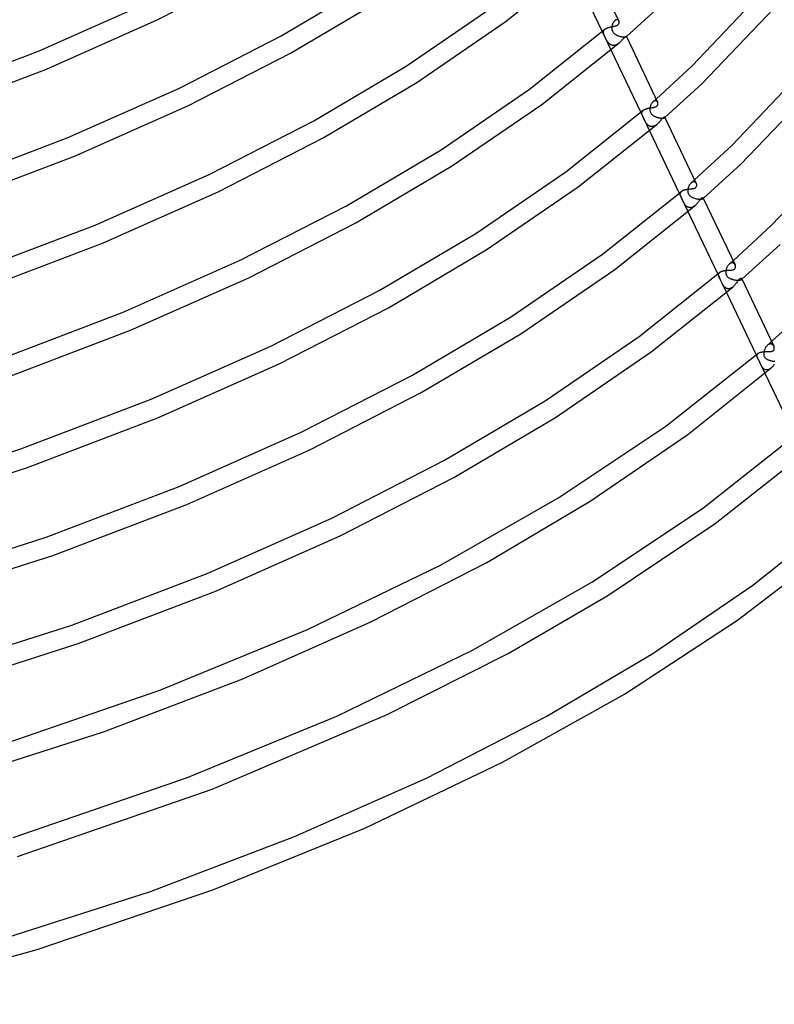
# Model space of a CAD drawing. Header units: millimetres. Extents: x -519 to 519, y -260 to 440.
# Tile 44 of 107: x 253 to 407, y -219 to -18. Entities that reach past the tile are written whole.
import ezdxf

# ---------------------------------------------------------------- set-up
doc = ezdxf.new("R2010")
doc.units = ezdxf.units.MM
doc.layers.add('HIDDEN', color=7, linetype='Continuous')
doc.layers.add('THICK', color=7, linetype='Continuous')

msp = doc.modelspace()

# ---------------------------------------------------------------- linework, layer by layer
at = {"layer": 'HIDDEN'}
for p, q in [((374.08, -19.65), (374.07, -19.75)), ((374.07, -19.75), (374.07, -19.84)), ((374.07, -19.84), (374.07, -19.94)), ((374.07, -19.94), (374.08, -20.04)), ((374.09, -19.55), (374.08, -19.65)), ((374.08, -20.04), (374.09, -20.13)), ((374.11, -19.45), (374.09, -19.55)), ((374.14, -19.34), (374.11, -19.45)), ((374.17, -19.24), (374.14, -19.34)), ((374.2, -19.14), (374.17, -19.24)), ((374.24, -19.04), (374.2, -19.14)), ((374.28, -18.94), (374.24, -19.04)), ((374.33, -18.85), (374.28, -18.94)), ((374.38, -18.76), (374.33, -18.85)), ((374.43, -18.68), (374.38, -18.76)), ((374.49, -18.6), (374.43, -18.68)), ((374.55, -18.53), (374.49, -18.6)), ((374.61, -18.47), (374.55, -18.53)), ((374.67, -18.41), (374.61, -18.47)), ((374.67, -18.41), (374.77, -18.32)), ((374.73, -18.36), (374.67, -18.41)), ((374.79, -18.32), (374.73, -18.36)), ((374.77, -18.32), (374.87, -18.24)), ((374.85, -18.28), (374.79, -18.32)), ((374.91, -18.25), (374.85, -18.28)), ((374.87, -18.24), (374.96, -18.15)), ((374.97, -18.23), (374.91, -18.25)), ((375.03, -18.21), (374.97, -18.23)), ((375.09, -18.21), (375.03, -18.21)), ((375.14, -18.2), (375.09, -18.21)), ((375.19, -18.21), (375.14, -18.2)), ((375.24, -18.22), (375.19, -18.21)), ((375.29, -18.24), (375.24, -18.22)), ((375.34, -18.26), (375.29, -18.24)), ((375.38, -18.28), (375.34, -18.26)), ((375.42, -18.31), (375.38, -18.28)), ((375.45, -18.35), (375.42, -18.31)), ((375.48, -18.39), (375.45, -18.35)), ((375.51, -18.43), (375.48, -18.39)), ((375.53, -18.47), (375.51, -18.43)), ((372.12, -20.61), (373.9, -24.35)), ((372.38, -20.74), (372.39, -20.66)), ((372.39, -20.83), (372.38, -20.74)), ((372.39, -20.66), (372.4, -20.57)), ((372.4, -20.92), (372.39, -20.83)), ((372.4, -20.57), (372.42, -20.49)), ((372.41, -21.01), (372.4, -20.92)), ((372.43, -21.09), (372.41, -21.01)), ((372.42, -20.49), (372.46, -20.42)), ((372.46, -21.18), (372.43, -21.09)), ((372.46, -20.42), (372.5, -20.34)), ((372.49, -21.27), (372.46, -21.18)), ((372.52, -21.36), (372.49, -21.27)), ((372.5, -20.34), (372.55, -20.27)), ((372.56, -21.45), (372.52, -21.36)), ((372.55, -20.27), (372.61, -20.2)), ((372.6, -21.55), (372.56, -21.45)), ((372.64, -21.65), (372.6, -21.55)), ((372.61, -20.2), (372.68, -20.13)), ((372.69, -21.75), (372.64, -21.65)), ((372.73, -21.85), (372.69, -21.75)), ((372.78, -21.95), (372.73, -21.85)), ((372.84, -22.05), (372.78, -21.95)), ((372.89, -22.15), (372.84, -22.05)), ((374.09, -20.13), (374.11, -20.23)), ((374.11, -20.23), (374.14, -20.32)), ((374.14, -20.32), (374.17, -20.42)), ((374.17, -20.42), (374.2, -20.51)), ((374.2, -20.51), (374.25, -20.59)), ((374.25, -20.59), (374.3, -20.68)), ((374.3, -20.68), (374.35, -20.76)), ((374.35, -20.76), (374.41, -20.84)), ((374.41, -20.84), (374.48, -20.91)), ((374.48, -20.91), (374.55, -20.98)), ((374.55, -20.98), (374.62, -21.05)), ((374.62, -21.05), (374.7, -21.11)), ((374.7, -21.11), (374.78, -21.17)), ((374.78, -21.17), (374.86, -21.22)), ((374.86, -21.22), (374.95, -21.28)), ((374.95, -21.28), (375.03, -21.32)), ((375.03, -21.32), (375.12, -21.37)), ((375.12, -21.37), (375.21, -21.41)), ((375.21, -21.41), (375.3, -21.45)), ((375.3, -21.45), (375.4, -21.49)), ((375.4, -21.49), (375.49, -21.52)), ((375.49, -21.52), (375.59, -21.56)), ((375.59, -21.56), (375.68, -21.58)), ((375.68, -21.58), (375.78, -21.61)), ((375.78, -21.61), (375.87, -21.63)), ((375.87, -21.63), (375.97, -21.65)), ((375.97, -21.65), (376.06, -21.67)), ((376.06, -21.67), (376.15, -21.69)), ((376.15, -21.69), (376.24, -21.7)), ((376.24, -21.7), (376.33, -21.71)), ((376.33, -21.71), (376.41, -21.72)), ((376.41, -21.72), (376.49, -21.72)), ((376.49, -21.72), (376.57, -21.73)), ((376.57, -21.73), (376.64, -21.73)), ((376.64, -21.73), (376.7, -21.73)), ((376.7, -21.73), (376.76, -21.72)), ((376.76, -21.72), (376.82, -21.72)), ((376.82, -21.72), (376.87, -21.71)), ((376.87, -21.71), (376.91, -21.7)), ((376.91, -21.7), (376.94, -21.69)), ((376.94, -21.69), (376.97, -21.68)), ((376.97, -21.68), (377, -21.68)), ((377, -21.68), (377.02, -21.67)), ((377.02, -21.67), (377.03, -21.66)), ((377.03, -21.66), (377.03, -21.65)), ((377.03, -21.65), (377.04, -21.65)), ((377.03, -21.66), (377.03, -21.65)), ((377.03, -21.65), (377.04, -21.65)), ((377.03, -21.66), (377.03, -21.66)), ((377.04, -21.65), (377.04, -21.64)), ((377.04, -21.64), (377.04, -21.64)), ((377.04, -21.64), (377.04, -21.64)), ((377.04, -21.65), (377.04, -21.65)), ((377.04, -21.65), (377.04, -21.65)), ((377.04, -21.65), (377.04, -21.65)), ((377.04, -21.65), (377.04, -21.65)), ((372.94, -22.26), (372.89, -22.15)), ((373, -22.36), (372.94, -22.26)), ((373.06, -22.45), (373, -22.36)), ((373.11, -22.55), (373.06, -22.45)), ((373.17, -22.64), (373.11, -22.55)), ((373.24, -22.73), (373.17, -22.64)), ((373.3, -22.81), (373.24, -22.73)), ((373.37, -22.9), (373.3, -22.81)), ((373.44, -22.97), (373.37, -22.9)), ((373.51, -23.05), (373.44, -22.97)), ((373.58, -23.11), (373.51, -23.05)), ((373.66, -23.18), (373.58, -23.11)), ((373.74, -23.23), (373.66, -23.18)), ((373.82, -23.28), (373.74, -23.23)), ((373.9, -23.33), (373.82, -23.28)), ((373.99, -23.37), (373.9, -23.33)), ((374.08, -23.4), (373.99, -23.37)), ((374.17, -23.42), (374.08, -23.4)), ((374.26, -23.44), (374.17, -23.42)), ((374.36, -23.44), (374.26, -23.44)), ((374.46, -23.44), (374.36, -23.44)), ((374.55, -23.44), (374.46, -23.44)), ((374.65, -23.42), (374.55, -23.44)), ((374.75, -23.4), (374.65, -23.42)), ((374.84, -23.37), (374.75, -23.4)), ((374.94, -23.33), (374.84, -23.37)), ((375.03, -23.29), (374.94, -23.33)), ((375.13, -23.24), (375.03, -23.29)), ((375.22, -23.19), (375.13, -23.24)), ((375.3, -23.13), (375.22, -23.19)), ((375.39, -23.07), (375.3, -23.13)), ((375.48, -23), (375.39, -23.07)), ((375.56, -22.93), (375.48, -23)), ((381.86, -36.12), (381.84, -36.23)), ((381.88, -36.01), (381.86, -36.12)), ((381.9, -35.91), (381.88, -36.01)), ((381.93, -35.81), (381.9, -35.91)), ((381.97, -35.7), (381.93, -35.81)), ((382.01, -35.6), (381.97, -35.7)), ((382.05, -35.51), (382.01, -35.6)), ((382.1, -35.41), (382.05, -35.51)), ((382.15, -35.32), (382.1, -35.41)), ((382.21, -35.24), (382.15, -35.32)), ((382.27, -35.16), (382.21, -35.24)), ((382.33, -35.08), (382.27, -35.16)), ((382.4, -35.01), (382.33, -35.08)), ((382.46, -34.95), (382.4, -35.01)), ((382.46, -34.95), (382.57, -34.85)), ((382.53, -34.89), (382.46, -34.95)), ((382.6, -34.84), (382.53, -34.89)), ((382.57, -34.85), (382.68, -34.76)), ((382.67, -34.8), (382.6, -34.84)), ((382.74, -34.77), (382.67, -34.8)), ((382.68, -34.76), (382.79, -34.66)), ((382.81, -34.75), (382.74, -34.77)), ((382.79, -34.66), (382.89, -34.57)), ((382.88, -34.74), (382.81, -34.75)), ((382.94, -34.73), (382.88, -34.74)), ((382.89, -34.57), (383, -34.48)), ((383.01, -34.73), (382.94, -34.73)), ((383, -34.48), (383.11, -34.38)), ((383.07, -34.74), (383.01, -34.73)), ((383.13, -34.76), (383.07, -34.74)), ((383.18, -34.78), (383.13, -34.76)), ((383.23, -34.81), (383.18, -34.78)), ((383.28, -34.85), (383.23, -34.81)), ((383.32, -34.89), (383.28, -34.85)), ((383.36, -34.94), (383.32, -34.89)), ((383.39, -34.99), (383.36, -34.94)), ((383.42, -35.04), (383.39, -34.99)), ((379.97, -37.1), (381.75, -40.84)), ((380.2, -37.23), (380.21, -37.16)), ((380.21, -37.3), (380.2, -37.23)), ((380.21, -37.16), (380.22, -37.09)), ((380.21, -37.37), (380.21, -37.3)), ((380.22, -37.44), (380.21, -37.37)), ((380.22, -37.09), (380.23, -37.02)), ((380.24, -37.52), (380.22, -37.44)), ((380.23, -37.02), (380.26, -36.96)), ((380.26, -37.59), (380.24, -37.52)), ((380.26, -36.96), (380.29, -36.9)), ((380.28, -37.67), (380.26, -37.59)), ((380.31, -37.75), (380.28, -37.67)), ((380.29, -36.9), (380.32, -36.84)), ((380.34, -37.83), (380.31, -37.75)), ((380.32, -36.84), (380.37, -36.78)), ((380.38, -37.91), (380.34, -37.83)), ((380.37, -36.78), (380.42, -36.72)), ((380.41, -37.99), (380.38, -37.91)), ((380.45, -38.08), (380.41, -37.99)), ((380.42, -36.72), (380.48, -36.67)), ((380.49, -38.17), (380.45, -38.08)), ((381.84, -36.23), (381.83, -36.34)), ((381.83, -36.34), (381.83, -36.45)), ((381.83, -36.45), (381.83, -36.56)), ((381.83, -36.56), (381.84, -36.67)), ((381.84, -36.67), (381.86, -36.78)), ((381.86, -36.78), (381.88, -36.89)), ((381.88, -36.89), (381.92, -37)), ((381.92, -37), (381.96, -37.1)), ((381.96, -37.1), (382.01, -37.2)), ((382.01, -37.2), (382.07, -37.29)), ((382.07, -37.29), (382.13, -37.38)), ((382.13, -37.38), (382.2, -37.46)), ((382.2, -37.46), (382.28, -37.54)), ((382.28, -37.54), (382.36, -37.61)), ((382.36, -37.61), (382.45, -37.68)), ((382.45, -37.68), (382.54, -37.74)), ((382.54, -37.74), (382.63, -37.8)), ((382.63, -37.8), (382.73, -37.86)), ((382.73, -37.86), (382.83, -37.91)), ((382.83, -37.91), (382.94, -37.96)), ((382.94, -37.96), (383.04, -38)), ((383.04, -38), (383.15, -38.04)), ((383.15, -38.04), (383.25, -38.08)), ((383.25, -38.08), (383.36, -38.11)), ((383.36, -38.11), (383.47, -38.14)), ((383.47, -38.14), (383.58, -38.17)), ((384.87, -38.16), (384.88, -38.15)), ((384.87, -38.16), (384.88, -38.15)), ((384.87, -38.16), (384.87, -38.16)), ((384.89, -38.12), (384.88, -38.11)), ((384.88, -38.14), (384.89, -38.13)), ((384.88, -38.15), (384.88, -38.14)), ((384.88, -38.15), (384.89, -38.14)), ((384.88, -38.15), (384.88, -38.15)), ((384.89, -38.13), (384.89, -38.12)), ((384.89, -38.13), (384.89, -38.13)), ((384.89, -38.14), (384.9, -38.13)), ((384.89, -38.14), (384.89, -38.14)), ((380.53, -38.26), (380.49, -38.17)), ((380.58, -38.35), (380.53, -38.26)), ((380.62, -38.45), (380.58, -38.35)), ((380.67, -38.54), (380.62, -38.45)), ((380.72, -38.64), (380.67, -38.54)), ((380.77, -38.73), (380.72, -38.64)), ((380.82, -38.83), (380.77, -38.73)), ((380.87, -38.92), (380.82, -38.83)), ((380.92, -39.01), (380.87, -38.92)), ((380.97, -39.1), (380.92, -39.01)), ((381.03, -39.19), (380.97, -39.1)), ((381.09, -39.27), (381.03, -39.19)), ((381.15, -39.35), (381.09, -39.27)), ((381.21, -39.43), (381.15, -39.35)), ((381.27, -39.5), (381.21, -39.43)), ((381.33, -39.57), (381.27, -39.5)), ((381.4, -39.64), (381.33, -39.57)), ((381.47, -39.7), (381.4, -39.64)), ((381.55, -39.76), (381.47, -39.7)), ((381.62, -39.81), (381.55, -39.76)), ((381.7, -39.85), (381.62, -39.81)), ((381.78, -39.89), (381.7, -39.85)), ((381.86, -39.93), (381.78, -39.89)), ((381.95, -39.95), (381.86, -39.93)), ((382.04, -39.97), (381.95, -39.95)), ((382.13, -39.98), (382.04, -39.97)), ((382.22, -39.99), (382.13, -39.98)), ((382.31, -39.98), (382.22, -39.99)), ((382.41, -39.97), (382.31, -39.98)), ((382.5, -39.95), (382.41, -39.97)), ((382.59, -39.93), (382.5, -39.95)), ((382.69, -39.9), (382.59, -39.93)), ((382.78, -39.86), (382.69, -39.9)), ((382.87, -39.81), (382.78, -39.86)), ((382.97, -39.76), (382.87, -39.81)), ((383.05, -39.7), (382.97, -39.76)), ((383.14, -39.64), (383.05, -39.7)), ((383.23, -39.58), (383.14, -39.64)), ((383.31, -39.51), (383.23, -39.58)), ((383.58, -38.17), (383.68, -38.19)), ((383.68, -38.19), (383.79, -38.21)), ((383.79, -38.21), (383.9, -38.23)), ((383.9, -38.23), (384, -38.24)), ((384, -38.24), (384.1, -38.25)), ((384.1, -38.25), (384.19, -38.26)), ((384.19, -38.26), (384.28, -38.26)), ((384.28, -38.26), (384.37, -38.26)), ((384.37, -38.26), (384.45, -38.26)), ((384.45, -38.26), (384.52, -38.25)), ((384.52, -38.25), (384.59, -38.25)), ((384.59, -38.25), (384.65, -38.24)), ((384.65, -38.24), (384.7, -38.23)), ((384.7, -38.23), (384.75, -38.21)), ((384.75, -38.21), (384.79, -38.2)), ((384.79, -38.2), (384.82, -38.19)), ((384.82, -38.19), (384.85, -38.17)), ((384.85, -38.17), (384.87, -38.16)), ((389.78, -52.17), (389.73, -52.27)), ((389.82, -52.07), (389.78, -52.17)), ((389.87, -51.97), (389.82, -52.07)), ((389.93, -51.88), (389.87, -51.97)), ((389.99, -51.79), (389.93, -51.88)), ((390.05, -51.71), (389.99, -51.79)), ((390.11, -51.63), (390.05, -51.71)), ((390.18, -51.56), (390.11, -51.63)), ((390.25, -51.49), (390.18, -51.56)), ((390.25, -51.49), (390.37, -51.39)), ((390.32, -51.43), (390.25, -51.49)), ((390.4, -51.38), (390.32, -51.43)), ((390.37, -51.39), (390.49, -51.28)), ((390.47, -51.34), (390.4, -51.38)), ((390.54, -51.31), (390.47, -51.34)), ((390.49, -51.28), (390.61, -51.18)), ((390.61, -51.28), (390.54, -51.31)), ((390.61, -51.18), (390.73, -51.08)), ((390.69, -51.26), (390.61, -51.28)), ((390.76, -51.25), (390.69, -51.26)), ((390.73, -51.08), (390.84, -50.97)), ((390.83, -51.25), (390.76, -51.25)), ((390.89, -51.26), (390.83, -51.25)), ((390.84, -50.97), (390.96, -50.87)), ((390.95, -51.28), (390.89, -51.26)), ((391.01, -51.3), (390.95, -51.28)), ((391.07, -51.33), (391.01, -51.3)), ((391.12, -51.36), (391.07, -51.33)), ((391.17, -51.41), (391.12, -51.36)), ((391.21, -51.45), (391.17, -51.41)), ((391.25, -51.5), (391.21, -51.45)), ((391.29, -51.56), (391.25, -51.5)), ((391.32, -51.62), (391.29, -51.56)), ((387.83, -53.59), (389.6, -57.33)), ((388.03, -53.61), (388.05, -53.55)), ((388.03, -53.68), (388.03, -53.61)), ((388.03, -53.74), (388.03, -53.68)), ((388.03, -53.81), (388.03, -53.74)), ((388.04, -53.88), (388.03, -53.81)), ((388.05, -53.95), (388.04, -53.88)), ((388.05, -53.55), (388.07, -53.49)), ((388.07, -54.03), (388.05, -53.95)), ((388.07, -53.49), (388.09, -53.43)), ((388.1, -54.11), (388.07, -54.03)), ((388.09, -53.43), (388.13, -53.37)), ((388.13, -54.19), (388.1, -54.11)), ((388.13, -53.37), (388.17, -53.31)), ((388.16, -54.28), (388.13, -54.19)), ((388.17, -53.31), (388.22, -53.26)), ((388.22, -53.26), (388.27, -53.2)), ((389.6, -52.8), (389.58, -52.9)), ((389.58, -52.9), (389.58, -53)), ((389.58, -53), (389.58, -53.11)), ((389.58, -53.11), (389.58, -53.21)), ((389.58, -53.21), (389.59, -53.32)), ((389.59, -53.32), (389.61, -53.42)), ((389.61, -52.69), (389.6, -52.8)), ((389.64, -52.59), (389.61, -52.69)), ((389.61, -53.42), (389.64, -53.52)), ((389.66, -52.48), (389.64, -52.59)), ((389.64, -53.52), (389.67, -53.61)), ((389.7, -52.38), (389.66, -52.48)), ((389.67, -53.61), (389.71, -53.71)), ((389.73, -52.27), (389.7, -52.38)), ((389.71, -53.71), (389.76, -53.8)), ((389.76, -53.8), (389.82, -53.88)), ((389.82, -53.88), (389.88, -53.96)), ((389.88, -53.96), (389.95, -54.04)), ((389.95, -54.04), (390.02, -54.11)), ((390.02, -54.11), (390.1, -54.18)), ((390.1, -54.18), (390.18, -54.24)), ((388.2, -54.37), (388.16, -54.28)), ((388.24, -54.46), (388.2, -54.37)), ((388.29, -54.56), (388.24, -54.46)), ((388.34, -54.66), (388.29, -54.56)), ((388.39, -54.76), (388.34, -54.66)), ((388.44, -54.87), (388.39, -54.76)), ((388.49, -54.98), (388.44, -54.87)), ((388.54, -55.09), (388.49, -54.98)), ((388.59, -55.19), (388.54, -55.09)), ((388.64, -55.3), (388.59, -55.19)), ((388.69, -55.39), (388.64, -55.3)), ((388.74, -55.49), (388.69, -55.39)), ((388.79, -55.58), (388.74, -55.49)), ((388.84, -55.66), (388.79, -55.58)), ((388.9, -55.75), (388.84, -55.66)), ((388.95, -55.83), (388.9, -55.75)), ((389.01, -55.92), (388.95, -55.83)), ((389.07, -55.99), (389.01, -55.92)), ((389.14, -56.07), (389.07, -55.99)), ((389.2, -56.14), (389.14, -56.07)), ((389.27, -56.21), (389.2, -56.14)), ((389.35, -56.27), (389.27, -56.21)), ((390.18, -54.24), (390.27, -54.3)), ((390.27, -54.3), (390.36, -54.36)), ((390.36, -54.36), (390.45, -54.41)), ((390.45, -54.41), (390.55, -54.46)), ((390.55, -54.46), (390.65, -54.5)), ((390.65, -54.5), (390.75, -54.54)), ((390.75, -54.54), (390.85, -54.58)), ((390.89, -56.22), (390.8, -56.28)), ((390.85, -54.58), (390.96, -54.61)), ((390.98, -56.15), (390.89, -56.22)), ((390.96, -54.61), (391.06, -54.65)), ((391.07, -56.08), (390.98, -56.15)), ((391.06, -54.65), (391.17, -54.68)), ((391.17, -54.68), (391.28, -54.7)), ((391.28, -54.7), (391.38, -54.72)), ((391.38, -54.72), (391.49, -54.74)), ((391.49, -54.74), (391.6, -54.76)), ((391.6, -54.76), (391.7, -54.77)), ((391.7, -54.77), (391.8, -54.78)), ((391.8, -54.78), (391.9, -54.79)), ((391.9, -54.79), (391.99, -54.79)), ((391.99, -54.79), (392.08, -54.8)), ((392.08, -54.8), (392.17, -54.79)), ((392.17, -54.79), (392.25, -54.79)), ((392.25, -54.79), (392.33, -54.78)), ((392.33, -54.78), (392.4, -54.77)), ((392.4, -54.77), (392.46, -54.76)), ((392.46, -54.76), (392.52, -54.75)), ((392.52, -54.75), (392.57, -54.73)), ((392.57, -54.73), (392.61, -54.72)), ((392.61, -54.72), (392.65, -54.7)), ((392.65, -54.7), (392.67, -54.68)), ((392.67, -54.68), (392.7, -54.67)), ((392.7, -54.67), (392.71, -54.65)), ((392.7, -54.67), (392.71, -54.66)), ((392.71, -54.65), (392.72, -54.64)), ((392.71, -54.65), (392.72, -54.64)), ((392.71, -54.66), (392.71, -54.65)), ((392.72, -54.64), (392.73, -54.62)), ((392.72, -54.64), (392.73, -54.64)), ((392.73, -54.59), (392.73, -54.58)), ((392.73, -54.61), (392.73, -54.59)), ((392.73, -54.62), (392.73, -54.61)), ((392.73, -54.64), (392.74, -54.63)), ((392.74, -54.63), (392.75, -54.62)), ((389.42, -56.33), (389.35, -56.27)), ((389.5, -56.38), (389.42, -56.33)), ((389.58, -56.42), (389.5, -56.38)), ((389.67, -56.46), (389.58, -56.42)), ((389.75, -56.49), (389.67, -56.46)), ((389.84, -56.51), (389.75, -56.49)), ((389.93, -56.52), (389.84, -56.51)), ((390.03, -56.53), (389.93, -56.52)), ((390.13, -56.52), (390.03, -56.53)), ((390.22, -56.51), (390.13, -56.52)), ((390.32, -56.49), (390.22, -56.51)), ((390.42, -56.47), (390.32, -56.49)), ((390.51, -56.43), (390.42, -56.47)), ((390.61, -56.39), (390.51, -56.43)), ((390.71, -56.34), (390.61, -56.39)), ((390.8, -56.28), (390.71, -56.34)), ((397.89, -68.19), (397.81, -68.28)), ((397.96, -68.11), (397.89, -68.19)), ((398.04, -68.04), (397.96, -68.11)), ((398.04, -68.04), (398.17, -67.92)), ((398.12, -67.97), (398.04, -68.04)), ((398.2, -67.92), (398.12, -67.97)), ((398.17, -67.92), (398.3, -67.81)), ((398.28, -67.87), (398.2, -67.92)), ((398.36, -67.84), (398.28, -67.87)), ((398.3, -67.81), (398.43, -67.7)), ((398.44, -67.81), (398.36, -67.84)), ((398.43, -67.7), (398.56, -67.58)), ((398.52, -67.79), (398.44, -67.81)), ((398.59, -67.78), (398.52, -67.79)), ((398.56, -67.58), (398.68, -67.47)), ((398.67, -67.78), (398.59, -67.78)), ((398.74, -67.79), (398.67, -67.78)), ((398.68, -67.47), (398.81, -67.36)), ((398.81, -67.81), (398.74, -67.79)), ((398.88, -67.84), (398.81, -67.81)), ((398.94, -67.87), (398.88, -67.84)), ((399, -67.91), (398.94, -67.87)), ((399.05, -67.96), (399, -67.91)), ((399.1, -68.01), (399.05, -67.96)), ((399.14, -68.07), (399.1, -68.01)), ((399.18, -68.13), (399.14, -68.07)), ((399.21, -68.2), (399.18, -68.13)), ((395.68, -70.08), (396.04, -70.84)), ((395.85, -70.17), (395.86, -70.1)), ((395.85, -70.24), (395.85, -70.17)), ((395.86, -70.31), (395.85, -70.24)), ((395.86, -70.1), (395.87, -70.04)), ((395.87, -70.04), (395.9, -69.97)), ((395.9, -69.97), (395.93, -69.91)), ((395.93, -69.91), (395.97, -69.85)), ((395.97, -69.85), (396.02, -69.79)), ((396.02, -69.79), (396.07, -69.74)), ((397.33, -69.49), (397.32, -69.6)), ((397.32, -69.6), (397.32, -69.7)), ((397.32, -69.7), (397.32, -69.81)), ((397.32, -69.81), (397.33, -69.91)), ((397.34, -69.38), (397.33, -69.49)), ((397.33, -69.91), (397.35, -70.01)), ((397.37, -69.27), (397.34, -69.38)), ((397.35, -70.01), (397.37, -70.11)), ((397.39, -69.15), (397.37, -69.27)), ((397.37, -70.11), (397.41, -70.21)), ((397.43, -69.03), (397.39, -69.15)), ((397.41, -70.21), (397.45, -70.3)), ((397.47, -68.92), (397.43, -69.03)), ((397.51, -68.8), (397.47, -68.92)), ((397.56, -68.69), (397.51, -68.8)), ((397.62, -68.58), (397.56, -68.69)), ((397.68, -68.48), (397.62, -68.58)), ((397.74, -68.38), (397.68, -68.48)), ((397.81, -68.28), (397.74, -68.38)), ((395.87, -70.38), (395.86, -70.31)), ((395.89, -70.45), (395.87, -70.38)), ((395.91, -70.53), (395.89, -70.45)), ((395.93, -70.58), (395.91, -70.53)), ((395.95, -70.63), (395.93, -70.58)), ((395.97, -70.68), (395.95, -70.63)), ((395.99, -70.74), (395.97, -70.68)), ((396.02, -70.79), (395.99, -70.74)), ((396.04, -70.84), (396.02, -70.79)), ((396.08, -70.93), (396.04, -70.84)), ((396.13, -71.02), (396.08, -70.93)), ((396.17, -71.11), (396.13, -71.02)), ((396.22, -71.21), (396.17, -71.11)), ((396.27, -71.31), (396.22, -71.21)), ((396.32, -71.41), (396.27, -71.31)), ((396.37, -71.51), (396.32, -71.41)), ((396.41, -71.62), (396.37, -71.51)), ((396.46, -71.73), (396.41, -71.62)), ((396.51, -71.83), (396.46, -71.73)), ((396.56, -71.93), (396.51, -71.83)), ((396.51, -71.83), (397.46, -73.82)), ((396.61, -72.03), (396.56, -71.93)), ((396.66, -72.12), (396.61, -72.03)), ((396.71, -72.22), (396.66, -72.12)), ((396.77, -72.31), (396.71, -72.22)), ((397.45, -70.3), (397.49, -70.39)), ((397.49, -70.39), (397.55, -70.47)), ((397.55, -70.47), (397.61, -70.55)), ((397.61, -70.55), (397.68, -70.63)), ((397.68, -70.63), (397.75, -70.69)), ((397.75, -70.69), (397.83, -70.76)), ((397.83, -70.76), (397.91, -70.82)), ((397.91, -70.82), (398, -70.87)), ((398, -70.87), (398.09, -70.92)), ((398.09, -70.92), (398.19, -70.97)), ((398.19, -70.97), (398.28, -71.02)), ((398.28, -71.02), (398.39, -71.06)), ((398.39, -71.06), (398.49, -71.1)), ((398.49, -71.1), (398.6, -71.14)), ((398.6, -71.14), (398.71, -71.17)), ((398.71, -71.17), (398.82, -71.2)), ((398.82, -71.2), (398.93, -71.23)), ((398.93, -71.23), (399.05, -71.26)), ((399.05, -71.26), (399.16, -71.28)), ((399.16, -71.28), (399.27, -71.3)), ((399.27, -71.3), (399.39, -71.31)), ((399.39, -71.31), (399.5, -71.32)), ((399.5, -71.32), (399.6, -71.33)), ((399.6, -71.33), (399.71, -71.33)), ((399.71, -71.33), (399.81, -71.34)), ((399.81, -71.34), (399.91, -71.33)), ((399.91, -71.33), (400, -71.33)), ((400, -71.33), (400.09, -71.32)), ((400.09, -71.32), (400.17, -71.31)), ((400.17, -71.31), (400.24, -71.3)), ((400.24, -71.3), (400.31, -71.28)), ((400.31, -71.28), (400.36, -71.26)), ((400.36, -71.26), (400.42, -71.24)), ((400.42, -71.24), (400.46, -71.22)), ((400.46, -71.22), (400.5, -71.2)), ((400.5, -71.2), (400.53, -71.18)), ((400.53, -71.18), (400.55, -71.15)), ((400.53, -71.18), (400.54, -71.17)), ((400.54, -71.17), (400.55, -71.16)), ((400.55, -71.15), (400.56, -71.13)), ((400.55, -71.16), (400.56, -71.14)), ((400.56, -71.13), (400.57, -71.11)), ((400.56, -71.14), (400.58, -71.13)), ((400.58, -71.06), (400.57, -71.04)), ((400.57, -71.11), (400.58, -71.08)), ((400.58, -71.08), (400.58, -71.06)), ((400.58, -71.13), (400.59, -71.12)), ((400.59, -71.12), (400.6, -71.11)), ((396.82, -72.4), (396.77, -72.31)), ((396.89, -72.48), (396.82, -72.4)), ((396.95, -72.57), (396.89, -72.48)), ((397.01, -72.64), (396.95, -72.57)), ((397.08, -72.72), (397.01, -72.64)), ((397.16, -72.78), (397.08, -72.72)), ((397.23, -72.84), (397.16, -72.78)), ((397.31, -72.9), (397.23, -72.84)), ((397.39, -72.95), (397.31, -72.9)), ((397.48, -72.99), (397.39, -72.95)), ((397.56, -73.02), (397.48, -72.99)), ((397.66, -73.04), (397.56, -73.02)), ((397.75, -73.06), (397.66, -73.04)), ((397.85, -73.07), (397.75, -73.06)), ((397.95, -73.06), (397.85, -73.07)), ((398.05, -73.05), (397.95, -73.06)), ((398.15, -73.03), (398.05, -73.05)), ((398.25, -73), (398.15, -73.03)), ((398.35, -72.96), (398.25, -73)), ((398.45, -72.91), (398.35, -72.96)), ((398.55, -72.85), (398.45, -72.91)), ((398.64, -72.79), (398.55, -72.85)), ((398.74, -72.72), (398.64, -72.79)), ((398.83, -72.65), (398.74, -72.72)), ((405.97, -84.46), (406.11, -84.34)), ((406.11, -84.34), (406.25, -84.21)), ((406.25, -84.34), (406.16, -84.37)), ((406.25, -84.21), (406.39, -84.09)), ((406.34, -84.32), (406.25, -84.34)), ((406.42, -84.31), (406.34, -84.32)), ((406.39, -84.09), (406.53, -83.97)), ((406.51, -84.31), (406.42, -84.31)), ((406.59, -84.32), (406.51, -84.31)), ((406.53, -83.97), (406.67, -83.85)), ((406.66, -84.34), (406.59, -84.32)), ((406.74, -84.37), (406.66, -84.34)), ((403.77, -86.39), (403.82, -86.33)), ((403.82, -86.33), (403.88, -86.27)), ((405.06, -86.19), (405.05, -86.3)), ((405.05, -86.3), (405.05, -86.42)), ((405.07, -86.08), (405.06, -86.19)), ((405.09, -85.96), (405.07, -86.08)), ((405.11, -85.85), (405.09, -85.96)), ((405.14, -85.73), (405.11, -85.85)), ((405.18, -85.62), (405.14, -85.73)), ((405.22, -85.5), (405.18, -85.62)), ((405.27, -85.39), (405.22, -85.5)), ((405.32, -85.27), (405.27, -85.39)), ((405.38, -85.16), (405.32, -85.27)), ((405.44, -85.05), (405.38, -85.16)), ((405.51, -84.94), (405.44, -85.05)), ((405.58, -84.84), (405.51, -84.94)), ((405.66, -84.75), (405.58, -84.84)), ((405.74, -84.66), (405.66, -84.75)), ((405.83, -84.58), (405.74, -84.66)), ((405.83, -84.58), (405.97, -84.46)), ((405.91, -84.52), (405.83, -84.58)), ((405.99, -84.46), (405.91, -84.52)), ((406.08, -84.41), (405.99, -84.46)), ((406.16, -84.37), (406.08, -84.41)), ((406.8, -84.41), (406.74, -84.37)), ((406.87, -84.46), (406.8, -84.41)), ((406.93, -84.51), (406.87, -84.46)), ((406.98, -84.57), (406.93, -84.51)), ((407.03, -84.64), (406.98, -84.57)), ((407.08, -84.71), (407.03, -84.64)), ((407.11, -84.79), (407.08, -84.71)), ((403.53, -86.57), (403.8, -87.13)), ((403.68, -86.58), (403.7, -86.52)), ((403.68, -86.65), (403.68, -86.58)), ((403.68, -86.73), (403.68, -86.65)), ((403.68, -86.8), (403.68, -86.73)), ((403.7, -86.87), (403.68, -86.8)), ((403.7, -86.52), (403.73, -86.45)), ((403.72, -86.95), (403.7, -86.87)), ((403.75, -87.03), (403.72, -86.95)), ((403.73, -86.45), (403.77, -86.39)), ((403.76, -87.04), (403.75, -87.03)), ((403.77, -87.06), (403.76, -87.04)), ((403.78, -87.08), (403.77, -87.06)), ((403.78, -87.1), (403.78, -87.08)), ((403.79, -87.11), (403.78, -87.1)), ((403.8, -87.13), (403.79, -87.11)), ((403.83, -87.19), (403.8, -87.13)), ((403.86, -87.26), (403.83, -87.19)), ((403.9, -87.33), (403.86, -87.26)), ((403.94, -87.4), (403.9, -87.33)), ((403.98, -87.47), (403.94, -87.4)), ((404.02, -87.55), (403.98, -87.47)), ((404.06, -87.63), (404.02, -87.55)), ((404.1, -87.72), (404.06, -87.63)), ((404.15, -87.81), (404.1, -87.72)), ((404.19, -87.9), (404.15, -87.81)), ((404.23, -88), (404.19, -87.9)), ((404.27, -88.09), (404.23, -88)), ((404.32, -88.19), (404.27, -88.09)), ((404.36, -88.29), (404.32, -88.19)), ((404.4, -88.38), (404.36, -88.29)), ((405.05, -86.42), (405.06, -86.53)), ((405.06, -86.53), (405.08, -86.65)), ((405.08, -86.65), (405.11, -86.77)), ((405.11, -86.77), (405.15, -86.87)), ((405.15, -86.87), (405.2, -86.97)), ((405.2, -86.97), (405.27, -87.07)), ((405.27, -87.07), (405.34, -87.15)), ((405.34, -87.15), (405.42, -87.23)), ((405.42, -87.23), (405.5, -87.3)), ((405.5, -87.3), (405.59, -87.37)), ((405.59, -87.37), (405.68, -87.43)), ((405.68, -87.43), (405.78, -87.48)), ((405.78, -87.48), (405.88, -87.53)), ((405.88, -87.53), (405.98, -87.58)), ((405.98, -87.58), (406.09, -87.62)), ((406.09, -87.62), (406.21, -87.66)), ((406.21, -87.66), (406.32, -87.7)), ((406.32, -87.7), (406.44, -87.73)), ((406.44, -87.73), (406.56, -87.76)), ((406.56, -87.76), (406.69, -87.79)), ((406.69, -87.79), (406.81, -87.82)), ((406.81, -87.82), (406.94, -87.84)), ((406.94, -87.84), (407.06, -87.85)), ((407.06, -87.85), (407.18, -87.86)), ((407.18, -87.86), (407.3, -87.87)), ((404.44, -88.48), (404.4, -88.38)), ((404.49, -88.58), (404.44, -88.48)), ((404.53, -88.67), (404.49, -88.58)), ((404.49, -88.58), (405.31, -90.31)), ((404.58, -88.77), (404.53, -88.67)), ((404.64, -88.86), (404.58, -88.77)), ((404.69, -88.95), (404.64, -88.86)), ((404.75, -89.04), (404.69, -88.95)), ((404.81, -89.12), (404.75, -89.04)), ((404.88, -89.2), (404.81, -89.12)), ((404.95, -89.28), (404.88, -89.2)), ((405.02, -89.34), (404.95, -89.28)), ((405.1, -89.41), (405.02, -89.34)), ((405.18, -89.46), (405.1, -89.41)), ((405.27, -89.51), (405.18, -89.46)), ((405.36, -89.55), (405.27, -89.51)), ((405.45, -89.57), (405.36, -89.55)), ((405.55, -89.59), (405.45, -89.57)), ((405.65, -89.6), (405.55, -89.59)), ((405.75, -89.6), (405.65, -89.6)), ((405.86, -89.59), (405.75, -89.6)), ((405.96, -89.57), (405.86, -89.59)), ((406.07, -89.53), (405.96, -89.57)), ((406.18, -89.49), (406.07, -89.53)), ((406.29, -89.43), (406.18, -89.49)), ((406.39, -89.37), (406.29, -89.43)), ((406.49, -89.29), (406.39, -89.37)), ((406.59, -89.21), (406.49, -89.29))]:
    msp.add_line(p, q, dxfattribs=at)
at = {"layer": 'THICK'}
for p, q in [((369.19, -5.16), (375.53, -18.47)), ((281.37, -18.23), (301.86, -7.7)), ((352.35, -18.66), (367.81, -6.35)), ((366.05, -7.86), (372.12, -20.61)), ((306.6, -21.51), (325.09, -10.56)), ((308.53, -25.01), (327.24, -13.94)), ((390.49, -27.58), (404.95, -12.32)), ((257.24, -24.55), (279.65, -14.62)), ((332.16, -27.64), (349.79, -15.58)), ((377.04, -21.65), (384.42, -14.93)), ((392.4, -31.3), (407.12, -15.94)), ((258.77, -28.25), (281.37, -18.23)), ((334.31, -31.01), (352.35, -18.66)), ((372.68, -20.13), (372.76, -20.07)), ((372.76, -20.07), (372.84, -20.02)), ((372.84, -20.02), (372.93, -19.96)), ((372.93, -19.96), (373.03, -19.91)), ((373.03, -19.91), (373.13, -19.87)), ((373.13, -19.87), (373.25, -19.82)), ((373.25, -19.82), (373.36, -19.78)), ((373.36, -19.78), (373.48, -19.75)), ((373.48, -19.75), (373.6, -19.72)), ((373.6, -19.72), (373.73, -19.69)), ((373.73, -19.69), (373.85, -19.66)), ((373.85, -19.66), (373.98, -19.63)), ((373.98, -19.63), (374.11, -19.61)), ((374.11, -19.61), (374.23, -19.58)), ((374.23, -19.58), (374.36, -19.56)), ((374.36, -19.56), (374.48, -19.53)), ((374.48, -19.53), (374.6, -19.51)), ((374.6, -19.51), (374.71, -19.48)), ((374.71, -19.48), (374.83, -19.46)), ((374.83, -19.46), (374.93, -19.42)), ((374.93, -19.42), (375.04, -19.39)), ((375.04, -19.39), (375.13, -19.35)), ((375.13, -19.35), (375.22, -19.31)), ((375.22, -19.31), (375.3, -19.26)), ((375.3, -19.26), (375.37, -19.2)), ((375.37, -19.2), (375.44, -19.13)), ((375.44, -19.13), (375.5, -19.06)), ((375.5, -19.06), (375.53, -18.99)), ((375.55, -18.52), (375.53, -18.47)), ((375.53, -18.99), (375.56, -18.92)), ((375.57, -18.58), (375.55, -18.52)), ((375.56, -18.92), (375.58, -18.87)), ((375.58, -18.63), (375.57, -18.58)), ((375.59, -18.69), (375.58, -18.63)), ((375.58, -18.87), (375.59, -18.81)), ((375.59, -18.75), (375.59, -18.69)), ((375.59, -18.81), (375.59, -18.75)), ((285.86, -32.16), (306.6, -21.51)), ((357.25, -32.38), (372.68, -20.13)), ((376.38, -22.07), (376.32, -22.14)), ((376.45, -22), (376.38, -22.07)), ((376.51, -21.94), (376.45, -22)), ((376.57, -21.88), (376.51, -21.94)), ((376.62, -21.83), (376.57, -21.88)), ((376.68, -21.78), (376.62, -21.83)), ((376.74, -21.74), (376.68, -21.78)), ((376.79, -21.71), (376.74, -21.74)), ((376.84, -21.68), (376.79, -21.71)), ((376.88, -21.66), (376.84, -21.68)), ((376.92, -21.64), (376.88, -21.66)), ((376.95, -21.63), (376.92, -21.64)), ((376.98, -21.63), (376.95, -21.63)), ((377, -21.63), (376.98, -21.63)), ((377.02, -21.63), (377, -21.63)), ((377.03, -21.63), (377.02, -21.63)), ((377.04, -21.64), (377.03, -21.63)), ((377.04, -21.64), (383.42, -35.04)), ((359.79, -35.48), (375.56, -22.93)), ((375.65, -22.85), (375.56, -22.93)), ((375.73, -22.77), (375.65, -22.85)), ((375.81, -22.69), (375.73, -22.77)), ((375.89, -22.61), (375.81, -22.69)), ((375.97, -22.53), (375.89, -22.61)), ((376.04, -22.45), (375.97, -22.53)), ((376.11, -22.37), (376.04, -22.45)), ((376.18, -22.29), (376.11, -22.37)), ((376.25, -22.21), (376.18, -22.29)), ((376.32, -22.14), (376.25, -22.21)), ((232.84, -33.84), (257.24, -24.55)), ((287.59, -35.77), (308.53, -25.01)), ((373.9, -24.35), (379.97, -37.1)), ((313.27, -38.82), (332.16, -27.64)), ((383.11, -34.38), (390.49, -27.58)), ((234.17, -37.62), (258.77, -28.25)), ((398.54, -43.88), (413.29, -28.31)), ((315.2, -42.32), (334.31, -31.01)), ((384.9, -38.13), (392.4, -31.3)), ((400.39, -47.66), (415.4, -31.99)), ((262.96, -42.32), (285.86, -32.16)), ((339.24, -44.71), (357.25, -32.38)), ((264.49, -46.02), (287.59, -35.77)), ((341.38, -48.08), (359.79, -35.48)), ((382.07, -36.15), (382.18, -36.14)), ((382.18, -36.14), (382.28, -36.12)), ((382.28, -36.12), (382.38, -36.11)), ((382.38, -36.11), (382.48, -36.09)), ((382.48, -36.09), (382.58, -36.07)), ((382.58, -36.07), (382.67, -36.05)), ((382.67, -36.05), (382.76, -36.03)), ((382.76, -36.03), (382.85, -36.01)), ((382.85, -36.01), (382.93, -35.98)), ((382.93, -35.98), (383.01, -35.96)), ((383.01, -35.96), (383.09, -35.92)), ((383.09, -35.92), (383.16, -35.89)), ((383.16, -35.89), (383.22, -35.85)), ((383.22, -35.85), (383.28, -35.8)), ((383.28, -35.8), (383.33, -35.75)), ((383.33, -35.75), (383.37, -35.7)), ((383.37, -35.7), (383.41, -35.65)), ((383.41, -35.65), (383.44, -35.59)), ((383.45, -35.1), (383.42, -35.04)), ((383.44, -35.59), (383.46, -35.53)), ((383.46, -35.16), (383.45, -35.1)), ((383.48, -35.22), (383.46, -35.16)), ((383.46, -35.53), (383.47, -35.47)), ((383.47, -35.47), (383.48, -35.41)), ((383.48, -35.28), (383.48, -35.22)), ((383.49, -35.34), (383.48, -35.28)), ((383.48, -35.41), (383.49, -35.34)), ((364.72, -49.19), (380.48, -36.67)), ((380.48, -36.67), (380.54, -36.62)), ((380.54, -36.62), (380.61, -36.57)), ((380.61, -36.57), (380.68, -36.53)), ((380.68, -36.53), (380.76, -36.49)), ((380.76, -36.49), (380.85, -36.45)), ((380.85, -36.45), (380.94, -36.41)), ((380.94, -36.41), (381.03, -36.38)), ((381.03, -36.38), (381.13, -36.34)), ((381.13, -36.34), (381.23, -36.32)), ((381.23, -36.32), (381.33, -36.29)), ((381.33, -36.29), (381.44, -36.26)), ((381.44, -36.26), (381.54, -36.24)), ((381.54, -36.24), (381.65, -36.22)), ((381.65, -36.22), (381.75, -36.2)), ((381.75, -36.2), (381.86, -36.18)), ((381.86, -36.18), (381.97, -36.17)), ((381.97, -36.17), (382.07, -36.15)), ((384.62, -38.15), (384.57, -38.18)), ((384.67, -38.12), (384.62, -38.15)), ((384.71, -38.11), (384.67, -38.12)), ((384.75, -38.09), (384.71, -38.11)), ((384.79, -38.09), (384.75, -38.09)), ((384.82, -38.09), (384.79, -38.09)), ((384.84, -38.09), (384.82, -38.09)), ((384.86, -38.09), (384.84, -38.09)), ((384.88, -38.1), (384.86, -38.09)), ((384.88, -38.11), (384.88, -38.1)), ((384.89, -38.11), (391.31, -51.61)), ((292.08, -49.7), (313.27, -38.82)), ((367.23, -52.31), (383.31, -39.51)), ((383.39, -39.43), (383.31, -39.51)), ((383.48, -39.36), (383.39, -39.43)), ((383.55, -39.28), (383.48, -39.36)), ((383.63, -39.2), (383.55, -39.28)), ((383.7, -39.12), (383.63, -39.2)), ((383.78, -39.03), (383.7, -39.12)), ((383.84, -38.95), (383.78, -39.03)), ((383.91, -38.87), (383.84, -38.95)), ((383.98, -38.79), (383.91, -38.87)), ((384.04, -38.72), (383.98, -38.79)), ((384.1, -38.64), (384.04, -38.72)), ((384.16, -38.57), (384.1, -38.64)), ((384.22, -38.5), (384.16, -38.57)), ((384.28, -38.43), (384.22, -38.5)), ((384.34, -38.37), (384.28, -38.43)), ((384.4, -38.32), (384.34, -38.37)), ((384.45, -38.27), (384.4, -38.32)), ((384.51, -38.22), (384.45, -38.27)), ((384.57, -38.18), (384.51, -38.22)), ((381.75, -40.84), (387.83, -53.59)), ((238.02, -51.81), (262.96, -42.32)), ((293.81, -53.31), (315.2, -42.32)), ((390.96, -50.87), (398.54, -43.88)), ((239.35, -55.59), (264.49, -46.02)), ((319.94, -56.13), (339.24, -44.71)), ((406.6, -60.17), (421.63, -44.28)), ((321.87, -59.63), (341.38, -48.08)), ((392.75, -54.62), (400.39, -47.66)), ((268.68, -60.08), (292.08, -49.7)), ((346.31, -61.78), (364.72, -49.19)), ((391.34, -51.68), (391.32, -51.62)), ((391.32, -52.24), (391.35, -52.18)), ((391.36, -51.75), (391.34, -51.68)), ((391.35, -52.18), (391.37, -52.11)), ((391.38, -51.82), (391.36, -51.75)), ((391.37, -52.11), (391.38, -52.04)), ((391.39, -51.89), (391.38, -51.82)), ((391.38, -52.04), (391.39, -51.97)), ((391.39, -51.97), (391.39, -51.89)), ((270.21, -63.78), (293.81, -53.31)), ((348.46, -65.15), (367.23, -52.31)), ((372.18, -65.99), (388.27, -53.2)), ((388.27, -53.2), (388.33, -53.16)), ((388.33, -53.16), (388.4, -53.11)), ((388.4, -53.11), (388.47, -53.07)), ((388.47, -53.07), (388.55, -53.03)), ((388.55, -53.03), (388.64, -52.99)), ((388.64, -52.99), (388.73, -52.96)), ((388.73, -52.96), (388.82, -52.92)), ((388.82, -52.92), (388.92, -52.89)), ((388.92, -52.89), (389.02, -52.87)), ((389.02, -52.87), (389.12, -52.84)), ((389.12, -52.84), (389.23, -52.82)), ((389.23, -52.82), (389.34, -52.8)), ((389.34, -52.8), (389.45, -52.78)), ((389.45, -52.78), (389.55, -52.77)), ((389.55, -52.77), (389.66, -52.75)), ((389.66, -52.75), (389.77, -52.74)), ((389.77, -52.74), (389.88, -52.73)), ((389.88, -52.73), (389.99, -52.72)), ((389.99, -52.72), (390.09, -52.71)), ((390.09, -52.71), (390.2, -52.69)), ((390.2, -52.69), (390.3, -52.68)), ((390.3, -52.68), (390.4, -52.67)), ((390.4, -52.67), (390.5, -52.66)), ((390.5, -52.66), (390.59, -52.64)), ((390.59, -52.64), (390.69, -52.63)), ((390.69, -52.63), (390.78, -52.61)), ((390.78, -52.61), (390.86, -52.58)), ((390.86, -52.58), (390.95, -52.55)), ((390.95, -52.55), (391.03, -52.52)), ((391.03, -52.52), (391.11, -52.47)), ((391.11, -52.47), (391.19, -52.42)), ((391.19, -52.42), (391.24, -52.36)), ((391.24, -52.36), (391.29, -52.3)), ((391.29, -52.3), (391.32, -52.24)), ((298.3, -67.24), (319.94, -56.13)), ((374.67, -69.12), (391.07, -56.08)), ((391.15, -56), (391.07, -56.08)), ((391.24, -55.92), (391.15, -56)), ((391.32, -55.84), (391.24, -55.92)), ((391.4, -55.75), (391.32, -55.84)), ((391.48, -55.66), (391.4, -55.75)), ((391.55, -55.57), (391.48, -55.66)), ((391.62, -55.48), (391.55, -55.57)), ((391.69, -55.4), (391.62, -55.48)), ((391.76, -55.31), (391.69, -55.4)), ((391.82, -55.22), (391.76, -55.31)), ((391.89, -55.14), (391.82, -55.22)), ((391.95, -55.06), (391.89, -55.14)), ((392.02, -54.97), (391.95, -55.06)), ((392.1, -54.87), (392.02, -54.97)), ((392.19, -54.78), (392.1, -54.87)), ((392.27, -54.7), (392.19, -54.78)), ((392.33, -54.65), (392.27, -54.7)), ((392.39, -54.61), (392.33, -54.65)), ((392.44, -54.58), (392.39, -54.61)), ((392.49, -54.56), (392.44, -54.58)), ((392.54, -54.55), (392.49, -54.56)), ((392.58, -54.54), (392.54, -54.55)), ((392.62, -54.54), (392.58, -54.54)), ((392.65, -54.54), (392.62, -54.54)), ((392.68, -54.54), (392.65, -54.54)), ((392.7, -54.55), (392.68, -54.54)), ((392.72, -54.57), (392.7, -54.55)), ((392.73, -54.58), (392.72, -54.57)), ((392.73, -54.58), (399.21, -68.18)), ((389.6, -57.33), (395.68, -70.08)), ((243.2, -69.78), (268.68, -60.08)), ((300.02, -70.85), (321.87, -59.63)), ((398.81, -67.36), (406.6, -60.17)), ((326.61, -73.44), (346.31, -61.78)), ((244.52, -73.56), (270.21, -63.78)), ((400.6, -71.11), (408.38, -64.02)), ((328.54, -76.94), (348.46, -65.15)), ((353.38, -78.85), (372.18, -65.99)), ((274.4, -77.85), (298.3, -67.24)), ((399.24, -68.26), (399.21, -68.2)), ((399.26, -68.33), (399.24, -68.26)), ((355.53, -82.23), (374.67, -69.12)), ((379.65, -82.79), (396.07, -69.74)), ((396.07, -69.74), (396.14, -69.69)), ((396.14, -69.69), (396.2, -69.65)), ((396.2, -69.65), (396.28, -69.6)), ((396.28, -69.6), (396.36, -69.56)), ((396.36, -69.56), (396.45, -69.53)), ((396.45, -69.53), (396.54, -69.49)), ((396.54, -69.49), (396.64, -69.46)), ((396.64, -69.46), (396.74, -69.44)), ((396.74, -69.44), (396.85, -69.41)), ((396.85, -69.41), (396.96, -69.39)), ((396.96, -69.39), (397.07, -69.37)), ((397.07, -69.37), (397.18, -69.35)), ((397.18, -69.35), (397.3, -69.34)), ((397.3, -69.34), (397.41, -69.33)), ((397.41, -69.33), (397.53, -69.32)), ((397.53, -69.32), (397.64, -69.31)), ((397.64, -69.31), (397.75, -69.3)), ((397.75, -69.3), (397.87, -69.29)), ((397.87, -69.29), (397.98, -69.29)), ((397.98, -69.29), (398.09, -69.28)), ((398.09, -69.28), (398.2, -69.27)), ((398.2, -69.27), (398.3, -69.27)), ((398.3, -69.27), (398.4, -69.26)), ((398.4, -69.26), (398.5, -69.25)), ((398.5, -69.25), (398.59, -69.23)), ((398.59, -69.23), (398.68, -69.22)), ((398.68, -69.22), (398.77, -69.2)), ((398.77, -69.2), (398.84, -69.18)), ((398.84, -69.18), (398.92, -69.15)), ((398.92, -69.15), (398.99, -69.12)), ((398.99, -69.12), (399.05, -69.09)), ((399.05, -69.09), (399.11, -69.04)), ((399.11, -69.04), (399.16, -68.99)), ((399.16, -68.99), (399.2, -68.94)), ((399.2, -68.94), (399.23, -68.88)), ((399.23, -68.88), (399.26, -68.82)), ((399.28, -68.4), (399.26, -68.33)), ((399.26, -68.82), (399.28, -68.75)), ((399.29, -68.47), (399.28, -68.4)), ((399.28, -68.75), (399.29, -68.69)), ((399.3, -68.55), (399.29, -68.47)), ((399.29, -68.69), (399.3, -68.62)), ((399.3, -68.62), (399.3, -68.55)), ((275.92, -81.54), (300.02, -70.85)), ((399.25, -72.2), (399.17, -72.3)), ((399.33, -72.11), (399.25, -72.2)), ((399.4, -72.01), (399.33, -72.11)), ((399.47, -71.92), (399.4, -72.01)), ((399.54, -71.83), (399.47, -71.92)), ((399.6, -71.73), (399.54, -71.83)), ((399.66, -71.64), (399.6, -71.73)), ((399.72, -71.56), (399.66, -71.64)), ((399.78, -71.47), (399.72, -71.56)), ((399.84, -71.39), (399.78, -71.47)), ((399.89, -71.32), (399.84, -71.39)), ((399.94, -71.27), (399.89, -71.32)), ((399.98, -71.22), (399.94, -71.27)), ((400.02, -71.17), (399.98, -71.22)), ((400.06, -71.14), (400.02, -71.17)), ((400.09, -71.11), (400.06, -71.14)), ((400.13, -71.08), (400.09, -71.11)), ((400.17, -71.05), (400.13, -71.08)), ((400.21, -71.02), (400.17, -71.05)), ((400.26, -71), (400.21, -71.02)), ((400.31, -70.98), (400.26, -71)), ((400.35, -70.97), (400.31, -70.98)), ((400.4, -70.97), (400.35, -70.97)), ((400.44, -70.97), (400.4, -70.97)), ((400.47, -70.98), (400.44, -70.97)), ((400.51, -70.99), (400.47, -70.98)), ((400.53, -71), (400.51, -70.99)), ((400.55, -71.02), (400.53, -71)), ((400.57, -71.04), (400.55, -71.02)), ((400.57, -71.05), (407.1, -84.77)), ((304.52, -84.79), (326.61, -73.44)), ((382.11, -85.94), (398.83, -72.65)), ((397.46, -73.82), (403.53, -86.57)), ((398.92, -72.56), (398.83, -72.65)), ((399.01, -72.48), (398.92, -72.56)), ((399.09, -72.39), (399.01, -72.48)), ((399.17, -72.3), (399.09, -72.39)), ((248.37, -87.75), (274.4, -77.85)), ((306.24, -88.4), (328.54, -76.94)), ((406.67, -83.85), (414.66, -76.46)), ((333.28, -90.75), (353.38, -78.85)), ((249.7, -91.53), (275.92, -81.54)), ((335.21, -94.25), (355.53, -82.23)), ((360.46, -95.92), (379.65, -82.79)), ((280.12, -95.61), (304.52, -84.79)), ((362.6, -99.3), (382.11, -85.94)), ((385.11, -101.06), (403.88, -86.27)), ((403.88, -86.27), (403.94, -86.22)), ((403.94, -86.22), (404.01, -86.18)), ((404.01, -86.18), (404.09, -86.13)), ((404.09, -86.13), (404.18, -86.09)), ((404.18, -86.09), (404.28, -86.06)), ((404.28, -86.06), (404.38, -86.02)), ((404.38, -86.02), (404.48, -86)), ((404.48, -86), (404.59, -85.97)), ((404.59, -85.97), (404.71, -85.95)), ((404.71, -85.95), (404.82, -85.93)), ((404.82, -85.93), (404.94, -85.92)), ((404.94, -85.92), (405.06, -85.9)), ((405.06, -85.9), (405.18, -85.89)), ((405.18, -85.89), (405.3, -85.89)), ((405.3, -85.89), (405.42, -85.88)), ((405.42, -85.88), (405.54, -85.88)), ((405.54, -85.88), (405.66, -85.87)), ((405.66, -85.87), (405.77, -85.87)), ((405.77, -85.87), (405.89, -85.87)), ((405.89, -85.87), (406, -85.87)), ((406, -85.87), (406.1, -85.87)), ((406.1, -85.87), (406.2, -85.87)), ((406.2, -85.87), (406.3, -85.87)), ((406.3, -85.87), (406.39, -85.86)), ((406.39, -85.86), (406.48, -85.86)), ((406.48, -85.86), (406.57, -85.85)), ((406.57, -85.85), (406.65, -85.84)), ((406.65, -85.84), (406.73, -85.83)), ((406.73, -85.83), (406.8, -85.81)), ((406.8, -85.81), (406.87, -85.79)), ((406.87, -85.79), (406.93, -85.76)), ((406.93, -85.76), (406.98, -85.73)), ((406.98, -85.73), (407.04, -85.69)), ((407.04, -85.69), (407.08, -85.65)), ((407.08, -85.65), (407.11, -85.61)), ((407.14, -84.86), (407.11, -84.79)), ((407.11, -85.61), (407.15, -85.55)), ((407.17, -84.94), (407.14, -84.86)), ((407.15, -85.55), (407.17, -85.49)), ((407.19, -85.02), (407.17, -84.94)), ((407.17, -85.49), (407.19, -85.42)), ((407.2, -85.1), (407.19, -85.02)), ((407.19, -85.42), (407.21, -85.34)), ((407.21, -85.18), (407.2, -85.1)), ((407.21, -85.26), (407.21, -85.18)), ((407.21, -85.34), (407.21, -85.26)), ((281.64, -99.31), (306.24, -88.4)), ((389.56, -102.76), (406.59, -89.21)), ((405.31, -90.31), (411.38, -103.06)), ((406.69, -89.12), (406.59, -89.21)), ((406.79, -89.02), (406.69, -89.12)), ((406.89, -88.92), (406.79, -89.02)), ((406.98, -88.81), (406.89, -88.92)), ((407.06, -88.7), (406.98, -88.81)), ((407.14, -88.59), (407.06, -88.7)), ((407.22, -88.48), (407.14, -88.59)), ((310.74, -102.33), (333.28, -90.75)), ((312.46, -105.94), (335.21, -94.25)), ((253.55, -105.72), (280.12, -95.61)), ((339.95, -108.06), (360.46, -95.92)), ((254.87, -109.5), (281.64, -99.31)), ((341.88, -111.57), (362.6, -99.3)), ((285.84, -113.37), (310.74, -102.33)), ((363.04, -115.81), (385.11, -101.06)), ((369.68, -116.37), (389.56, -102.76)), ((392.54, -117.89), (411.68, -102.8)), ((222.01, -115.84), (253.55, -105.72)), ((287.36, -117.07), (312.46, -105.94)), ((395.13, -120.95), (414.36, -105.77)), ((316.95, -119.87), (339.95, -108.06)), ((223.12, -119.68), (254.87, -109.5)), ((318.68, -123.48), (341.88, -111.57)), ((258.72, -123.7), (285.84, -113.37)), ((339.12, -129.41), (363.04, -115.81)), ((348.55, -128.88), (369.68, -116.37)), ((260.05, -127.47), (287.36, -117.07)), ((370.02, -132.93), (392.54, -117.89)), ((291.56, -131.14), (316.95, -119.87)), ((402.86, -133.49), (420.32, -119.61)), ((373.28, -135.62), (395.13, -120.95)), ((226.54, -134.01), (258.72, -123.7)), ((293.08, -134.84), (318.68, -123.48)), ((399.74, -140.67), (419.7, -125.37)), ((227.65, -137.86), (260.05, -127.47)), ((311.98, -142.59), (339.12, -129.41)), ((324.9, -141.02), (348.55, -128.88)), ((263.9, -141.67), (291.56, -131.14)), ((345.65, -146.8), (370.02, -132.93)), ((382.46, -147.45), (402.86, -133.49)), ((265.23, -145.44), (293.08, -134.84)), ((352.95, -147.43), (373.28, -135.62)), ((231.07, -152.19), (263.9, -141.67)), ((298.8, -152.6), (324.9, -141.02)), ((376.68, -155.73), (399.74, -140.67)), ((281.89, -154.97), (311.98, -142.59)), ((232.18, -156.04), (265.23, -145.44)), ((317.98, -160.23), (345.65, -146.8)), ((328.25, -159.89), (352.95, -147.43)), ((360.7, -160.33), (382.46, -147.45)), ((270.4, -163.41), (298.8, -152.6)), ((247.23, -166.86), (281.89, -154.97)), ((351.78, -169.63), (376.68, -155.73)), ((287.32, -172.84), (317.98, -160.23)), ((292.59, -175.11), (328.25, -159.89)), ((336.3, -172.86), (360.7, -160.33)), ((236.71, -174.21), (270.4, -163.41)), ((323.7, -183.05), (351.78, -169.63)), ((251.99, -184.97), (287.32, -172.84)), ((309.35, -184.81), (336.3, -172.86)), ((252.88, -188.85), (292.59, -175.11)), ((292.72, -195.63), (323.7, -183.05)), ((280, -195.99), (309.35, -184.81)), ((245.1, -207.18), (280, -195.99)), ((256.83, -207.83), (292.72, -195.63)), ((216.47, -219.01), (256.83, -207.83))]:
    msp.add_line(p, q, dxfattribs=at)

doc.saveas('drawing.dxf')
